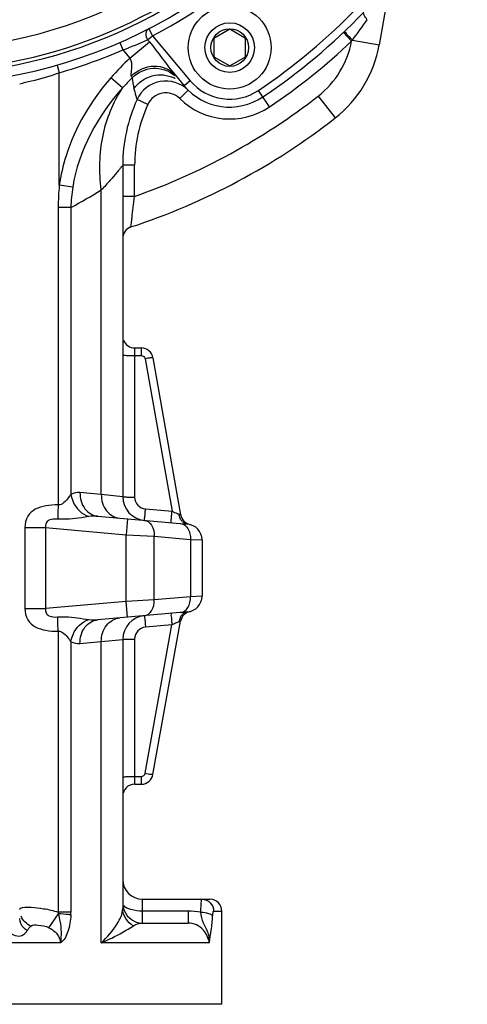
# Model space of a CAD drawing. Header units: millimetres. Extents: x -741 to 6994, y 0 to 4947.
# Tile 74 of 97: x 3786 to 3898, y 2539 to 2788. Entities that reach past the tile are written whole.
import ezdxf

# ---------------------------------------------------------------- set-up
doc = ezdxf.new("R2010")
doc.units = ezdxf.units.MM
doc.header["$LTSCALE"] = 384.676471
doc.layers.get('0').update_dxf_attribs({"linetype": 'CONTINUOUS'})
for name, color, linetype in [('304103000034DXF_CONTINUOUS_LINE', 7, 'CONTINUOUS'), ('304103000200DXF_CONTINUOUS_LINE', 7, 'CONTINUOUS'), ('501024000011DXF_CONTINUOUS_LINE', 7, 'CONTINUOUS'), ('运动范围_DXF_BALLOON', 7, 'CONTINUOUS'), ('运动范围_DXF_CONTINUOUS_LINE', 7, 'CONTINUOUS')]:
    doc.layers.add(name, color=color, linetype=linetype)
doc.styles.get("Standard").update_dxf_attribs({"font": 'txt', "width": 0.7})
doc.dimstyles.new('DIMSTYLE_6', dxfattribs={"dimtxt": 58.823529, "dimasz": 35.294118, "dimexe": 1, "dimexo": 0, "dimgap": 2.5, "dimtad": 0, "dimtih": 1, "dimtoh": 1, "dimdec": 1, "dimdsep": 46, "dimtxsty": 'Standard', "dimblk": '_FILLED', "dimblk1": '_FILLED', "dimblk2": '_FILLED', "dimcen": 0.09, "dimclrt": 5, "dimazin": 2, "dimtp": 0.01, "dimtm": 0.01, "dimtfac": 1, "dimtofl": 0, "dimtmove": 0, "dimatfit": 3, "dimldrblk": '_FILLED', "dimfxl": 0, "dimtolj": 1, "dimarcsym": 0})

# ---------------------------------------------------------------- blocks, each defined once
blk = doc.blocks.new('*D25')
at = {"layer": '运动范围_DXF_BALLOON', "color": 2, "linetype": 'Continuous', "transparency": 16777216}
blk.add_line((3970.91, 2754.22), (3970.91, 4617.53), dxfattribs=at)
blk = doc.blocks.new('_FILLED')
at = {"color": 0, "linetype": 'ByBlock'}
blk.add_solid([(0, 0), (-1, 0.1667), (-1, -0.1667)], dxfattribs=at)
blk = doc.blocks.new('*D31')
at = {"layer": '运动范围_DXF_BALLOON', "color": 2, "linetype": 'Continuous', "transparency": 16777216}
blk.add_line((3777.85, 3150.55), (5504.8, 3150.55), dxfattribs=at)
blk = doc.blocks.new('*D32')
at = {"layer": '运动范围_DXF_BALLOON', "color": 2, "linetype": 'Continuous', "transparency": 16777216}
blk.add_line((3761.09, 4416.11), (5504.8, 4416.11), dxfattribs=at)

msp = doc.modelspace()

# ---------------------------------------------------------------- linework, layer by layer
at = {"layer": '304103000034DXF_CONTINUOUS_LINE', "color": 7, "linetype": 'Continuous'}
for p, q in [((3892.499, 2873.663), (3876.224, 2781.363)), ((3824.734, 2773.751), (3827.026, 2771.019)), ((3811.535, 2750.976), (3811.535, 2667.429)), ((3814.535, 2704.931), (3816.206, 2704.931)), ((3819.159, 2702.452), (3826.147, 2662.818)), ((3805.27, 2662.48), (3827.884, 2660.501)), ((3831.535, 2656.516), (3831.535, 2642.347)), ((3827.884, 2638.362), (3805.269, 2636.383)), ((3819.167, 2597.399), (3826.14, 2636.055)), ((3811.535, 2631.433), (3811.535, 2563.559)), ((3814.535, 2594.931), (3816.214, 2594.931)), ((3816.535, 2565.931), (3833.535, 2565.931)), ((3836.535, 2539.431), (3836.535, 2562.931)), ((3816.535, 2559.931), (3828.021, 2559.931)), ((3836.535, 2539.431), (3481.675, 2539.431))]:
    msp.add_line(p, q, dxfattribs=at)
at = {"layer": '304103000034DXF_CONTINUOUS_LINE', "color": 9, "linetype": 'Continuous'}
for p, q in [((3817.815, 2782.618), (3819.041, 2783.647)), ((3818.123, 2785.424), (3819.041, 2783.647)), ((3819.041, 2783.647), (3828.558, 2772.305)), ((3869.282, 2782.31), (3867.217, 2784.486)), ((3810.777, 2781.927), (3811.578, 2780.095)), ((3813.354, 2777.978), (3818.257, 2782.092)), ((3817.815, 2782.618), (3818.257, 2782.092)), ((3869.282, 2782.31), (3869.469, 2782.555)), ((3869.469, 2782.555), (3876.224, 2781.363)), ((3811.579, 2780.095), (3813.354, 2777.978)), ((3794.986, 2776.253), (3795.535, 2774.329)), ((3795.535, 2745.955), (3795.534, 2774.329)), ((3811.466, 2770.474), (3808.54, 2773.045)), ((3828.558, 2772.305), (3827.026, 2771.019)), ((3825.914, 2767.809), (3828.014, 2769.951)), ((3848.543, 2765.712), (3845.758, 2769.864)), ((3860.833, 2768.443), (3865.14, 2762.925)), ((3817.863, 2766.311), (3815.133, 2767.555)), ((3814.535, 2750.976), (3811.535, 2750.976)), ((3814.535, 2743.136), (3814.535, 2750.976)), ((3798.915, 2745.487), (3795.535, 2745.955)), ((3806.13, 2667.973), (3806.129, 2744.768)), ((3814.535, 2743.136), (3811.535, 2743.136)), ((3798.463, 2740.342), (3795.253, 2740.342)), ((3795.253, 2740.342), (3795.253, 2665.347)), ((3798.463, 2740.341), (3798.462, 2668)), ((3814.535, 2704.931), (3814.535, 2667.325)), ((3816.204, 2704.931), (3816.204, 2703.001)), ((3814.535, 2703.001), (3816.204, 2703.001)), ((3817.189, 2702.175), (3823.964, 2663.751)), ((3806.13, 2667.973), (3800.747, 2668.457)), ((3811.535, 2667.429), (3806.13, 2667.973)), ((3817.274, 2664.336), (3823.964, 2663.751)), ((3812.742, 2661.826), (3812.393, 2657.841)), ((3786.875, 2659.619), (3792.071, 2659.619)), ((3786.875, 2659.619), (3786.875, 2639.244)), ((3792.071, 2659.619), (3812.393, 2657.841)), ((3792.071, 2659.619), (3792.071, 2639.244)), ((3812.393, 2641.022), (3812.393, 2657.841)), ((3812.393, 2657.841), (3819.464, 2657.47)), ((3819.464, 2657.47), (3828.606, 2656.67)), ((3819.464, 2641.393), (3819.464, 2657.47)), ((3828.606, 2656.67), (3828.606, 2642.193)), ((3828.606, 2656.67), (3831.535, 2656.516)), ((3828.606, 2642.193), (3819.464, 2641.393)), ((3831.535, 2642.347), (3828.606, 2642.193)), ((3786.875, 2639.244), (3792.071, 2639.244)), ((3812.393, 2641.022), (3792.071, 2639.244)), ((3819.464, 2641.393), (3812.393, 2641.022)), ((3812.742, 2637.037), (3812.393, 2641.022)), ((3817.198, 2597.684), (3823.95, 2635.111)), ((3823.95, 2635.111), (3817.274, 2634.527)), ((3795.253, 2633.516), (3795.252, 2562.669)), ((3798.463, 2630.863), (3798.463, 2562.668)), ((3800.747, 2630.406), (3806.13, 2630.89)), ((3806.13, 2630.89), (3811.535, 2631.433)), ((3806.13, 2554.931), (3806.13, 2630.89)), ((3814.535, 2631.538), (3814.535, 2594.931)), ((3814.535, 2596.862), (3816.214, 2596.862)), ((3816.214, 2596.862), (3816.214, 2594.931)), ((3816.535, 2559.931), (3816.535, 2565.931)), ((3792.914, 2558.752), (3795.306, 2562.239)), ((3798.463, 2562.668), (3795.251, 2562.669)), ((3828.021, 2562.931), (3816.535, 2562.931)), ((3828.021, 2562.931), (3828.021, 2559.931)), ((3834.471, 2562.931), (3836.535, 2562.931)), ((3795.791, 2554.931), (3629.144, 2554.931)), ((3833.447, 2554.931), (3806.13, 2554.931))]:
    msp.add_line(p, q, dxfattribs=at)
msp.add_lwpolyline([(3795.251, 2562.669), (3795.279, 2562.454), (3795.305, 2562.237)], dxfattribs=at)
at = {"layer": '304103000034DXF_CONTINUOUS_LINE', "color": 7, "linetype": 'Continuous'}
for centre, radius, start, end in [((3760.535, 2896.931), 125.5, 274.06733, 31.89875), ((3760.535, 2896.931), 123, 256.87955, 355.56965), ((3760.535, 2896.931), 155, 303.84936, 316.15064), ((3846.68, 2786.573), 30, 307.97537, 350), ((3822.413, 2764.239), 8, 45.56032, 155.51395), ((3838.517, 2780.661), 15, 220, 303.84936), ((3851.535, 2750.976), 40, 155.51378, 179.99978), ((3760.535, 2896.931), 170, 288.18817, 307.97537), ((3814.535, 2732.575), 3, 108.19, 180.00586), ((3814.535, 2707.931), 3, 202.49999, 270), ((3816.204, 2701.931), 3, 9.99804, 89.97062), ((3817.535, 2667.429), 6, 180.00012, 265.00141), ((3829.102, 2663.339), 3, 190, 257.06656), ((3827.535, 2656.516), 4, 0, 85), ((3827.535, 2642.347), 4, 275, 360), ((3817.535, 2631.433), 6, 95, 179.9998), ((3829.092, 2635.522), 3, 102.85519, 169.77384), ((3816.214, 2597.931), 3, 270, 349.77394), ((3814.535, 2591.931), 3, 90, 180), ((3816.535, 2570.931), 5, 180, 270), ((3833.535, 2562.931), 3, 0, 89.99995), ((3816.535, 2564.931), 5, 189.14766, 270)]:
    msp.add_arc(centre, radius, start, end, dxfattribs=at)
at = {"layer": '304103000034DXF_CONTINUOUS_LINE', "color": 9, "linetype": 'Continuous'}
for centre, radius, start, end in [((3760.535, 2896.931), 127.5, 297.314, 322.686), ((3760.535, 2896.931), 153, 303.84936, 316.15064), ((3733.325, 2886.179), 171.095, 322.72388, 324.85722), ((3782.386, 2861.194), 86.193, 289.79672, 294.26976), ((3760.535, 2896.931), 158, 303.84936, 313.49329), ((3846.68, 2786.573), 23, 307.97537, 349.3177), ((3760.535, 2896.931), 127.5, 285.93227, 293.59958), ((3857.407, 2730.176), 65.006, 132.66288, 138.74095), ((3861.033, 2725.743), 66.766, 134.89284, 137.9356), ((3821.101, 2766.072), 7.714, 61.44217, 63.85387), ((3838.517, 2780.661), 13, 220, 303.84936), ((3760.535, 2896.931), 163, 289.34692, 307.97537), ((3822.413, 2764.239), 5, 45.56043, 155.51407), ((3851.535, 2750.976), 37, 155.51407, 180), ((3838.517, 2780.661), 18, 225.56043, 303.84936), ((3852.44, 2740.277), 57.188, 174.30252, 179.93551), ((3733.196, 2862.219), 138.254, 298.16961, 301.83915), ((3817.536, 2667.325), 3.001, 180.01084, 264.98916), ((3849.516, 2721.639), 63.277, 246.184, 246.55682), ((3829.237, 2663.361), 3.513, 185.80976, 190.70322), ((3828.213, 2662.756), 2.303, 226.93768, 234.34006), ((3828.212, 2636.102), 2.308, 125.52781, 133.00342), ((3817.536, 2631.538), 3.001, 95.01085, 179.98915), ((3849.901, 2576.877), 63.755, 113.6022, 114.01934), ((3842.9, 2593.051), 46.131, 112.37297, 113.67751), ((3829.222, 2635.501), 3.503, 169.09764, 173.99701), ((3783.72, 2562.666), 14.743, 357.29552, 0.00678)]:
    msp.add_arc(centre, radius, start, end, dxfattribs=at)
for points, knots in [([(3873.232, 2787.694), (3872.919, 2788.058), (3872.54, 2788.526), (3872.157, 2789.388), (3872.315, 2789.553)], [0, 0, 0, 0, 0.6775363, 1, 1, 1, 1]), ([(3818.123, 2785.424), (3817.705, 2785.208), (3817.12, 2784.137), (3817.499, 2783.077), (3817.815, 2782.619)], [0, 0, 0, 0, 0.4577385, 1, 1, 1, 1]), ([(3869.469, 2782.555), (3869.209, 2782.828), (3868.76, 2783.331), (3868.03, 2784.003), (3867.83, 2784.43), (3867.405, 2784.664), (3867.459, 2784.716)], [0, 0, 0, 0, 0.3838181, 0.7079491, 0.924061, 1, 1, 1, 1]), ([(3813.354, 2777.978), (3813.82, 2777.305), (3813.76, 2775.942), (3813.645, 2774.507), (3813.53, 2773.751), (3813.681, 2773.482)], [0, 0, 0, 0, 0.5418683, 0.7956612, 1, 1, 1, 1]), ([(3813.681, 2773.482), (3815.199, 2774.947), (3819.193, 2776.898), (3823.512, 2775.206), (3824.733, 2773.75)], [0, 0, 0, 0, 0.5262179, 1, 1, 1, 1]), ([(3785.535, 2771.523), (3786.525, 2771.818), (3789.935, 2772.462), (3793.235, 2773.541), (3795.534, 2774.329)], [0, 0, 0, 0, 0.2983335, 1, 1, 1, 1]), ([(3813.681, 2773.482), (3813.728, 2773.391), (3813.805, 2773.245), (3813.881, 2773.099), (3813.91, 2773.042)], [0, 0, 0, 0, 0.6160553, 1, 1, 1, 1]), ([(3813.91, 2773.042), (3815.27, 2774.415), (3819.123, 2776.215), (3823.175, 2774.871), (3824.649, 2773.652)], [0, 0, 0, 0, 0.5025641, 1, 1, 1, 1]), ([(3814.366, 2770.281), (3815.427, 2771.825), (3818.746, 2774.224), (3822.833, 2773.815), (3824.5, 2772.997)], [0, 0, 0, 0, 0.5021178, 1, 1, 1, 1]), ([(3808.54, 2773.045), (3803.548, 2767.363), (3798.159, 2758.349), (3795.882, 2748.469), (3795.535, 2745.955)], [0, 0, 0, 0, 0.7487609, 1, 1, 1, 1]), ([(3806.13, 2744.768), (3805.526, 2749.314), (3805.71, 2758.388), (3809.086, 2766.885), (3811.466, 2770.474)], [0, 0, 0, 0, 0.5157253, 1, 1, 1, 1]), ([(3814.366, 2770.281), (3814.444, 2769.919), (3814.575, 2769.278), (3814.916, 2768.394), (3814.902, 2767.933), (3815.198, 2767.581), (3815.133, 2767.555)], [0, 0, 0, 0, 0.3920212, 0.7126762, 0.9252191, 1, 1, 1, 1]), ([(3811.535, 2750.976), (3811.517, 2750.775), (3811.069, 2750.496), (3810.663, 2749.863), (3809.695, 2748.769), (3808.226, 2747.014), (3806.885, 2745.564), (3806.129, 2744.768)], [0, 0, 0, 0, 0.0734056, 0.1623594, 0.2821236, 0.5999718, 1, 1, 1, 1]), ([(3813.599, 2735.425), (3813.56, 2735.387), (3813.693, 2735.825), (3813.646, 2736.083), (3813.787, 2736.94), (3813.925, 2738.295), (3814.198, 2740.436), (3814.414, 2742.194), (3814.535, 2743.135)], [0, 0, 0, 0, 0.0212536, 0.083357, 0.1819276, 0.3109363, 0.6333661, 1, 1, 1, 1]), ([(3811.535, 2703.106), (3811.535, 2703.029), (3812.002, 2703.12), (3812.464, 2702.987), (3813.468, 2703.021), (3814.152, 2703.001), (3814.535, 2703.001)], [0, 0, 0, 0, 0.0771632, 0.2938942, 0.6179018, 1, 1, 1, 1]), ([(3819.159, 2702.452), (3819.15, 2702.503), (3818.856, 2702.389), (3818.331, 2702.432), (3817.651, 2702.256), (3817.189, 2702.175)], [0, 0, 0, 0, 0.0771899, 0.2934179, 1, 1, 1, 1]), ([(3798.462, 2667.999), (3798.261, 2667.755), (3797.429, 2666.706), (3796.325, 2665.216), (3795.253, 2665.347)], [0, 0, 0, 0, 0.2267847, 1, 1, 1, 1]), ([(3798.463, 2668), (3798.558, 2667.364), (3799.235, 2665.002), (3801.226, 2662.948), (3802.959, 2662.417)], [0, 0, 0, 0, 0.2617272, 1, 1, 1, 1]), ([(3800.747, 2668.457), (3800.71, 2667.035), (3801.423, 2664.203), (3804.012, 2662.59), (3805.27, 2662.48)], [0, 0, 0, 0, 0.5296723, 1, 1, 1, 1]), ([(3806.13, 2667.973), (3806.098, 2666.548), (3806.871, 2663.686), (3809.51, 2662.109), (3810.796, 2661.996)], [0, 0, 0, 0, 0.5248571, 1, 1, 1, 1]), ([(3811.535, 2667.429), (3811.535, 2667.352), (3812.002, 2667.443), (3812.464, 2667.31), (3813.468, 2667.344), (3814.152, 2667.325), (3814.535, 2667.325)], [0, 0, 0, 0, 0.0771632, 0.2938944, 0.6179019, 1, 1, 1, 1]), ([(3795.253, 2665.347), (3794.209, 2665.367), (3792.22, 2665.243), (3789.434, 2664.483), (3787.245, 2662.533), (3786.875, 2660.602), (3786.875, 2659.619)], [0, 0, 0, 0, 0.2729051, 0.5191466, 0.7428997, 1, 1, 1, 1]), ([(3795.253, 2665.347), (3795.207, 2664.423), (3795.155, 2663.228), (3795.116, 2662.032), (3795.108, 2661.762)], [0, 0, 0, 0, 0.7734518, 1, 1, 1, 1]), ([(3817.012, 2661.452), (3817.085, 2661.446), (3816.96, 2661.911), (3817.152, 2662.334), (3817.161, 2663.309), (3817.241, 2663.966), (3817.274, 2664.336)], [0, 0, 0, 0, 0.0756263, 0.2907356, 0.6152174, 1, 1, 1, 1]), ([(3795.108, 2661.762), (3794.378, 2661.814), (3793.201, 2661.845), (3792.036, 2660.773), (3792.023, 2659.987), (3792.071, 2659.619)], [0, 0, 0, 0, 0.5028397, 0.7451542, 1, 1, 1, 1]), ([(3802.959, 2662.417), (3802.346, 2662.327), (3799.757, 2661.896), (3797.111, 2661.618), (3795.108, 2661.762)], [0, 0, 0, 0, 0.2358361, 1, 1, 1, 1]), ([(3816.984, 2661.455), (3817.721, 2661.39), (3819.238, 2660.163), (3819.505, 2658.406), (3819.464, 2657.47)], [0, 0, 0, 0, 0.441055, 1, 1, 1, 1]), ([(3823.703, 2660.867), (3823.776, 2660.861), (3823.651, 2661.326), (3823.842, 2661.749), (3823.852, 2662.723), (3823.932, 2663.381), (3823.964, 2663.751)], [0, 0, 0, 0, 0.0756263, 0.2907356, 0.6152174, 1, 1, 1, 1]), ([(3824.342, 2663.586), (3824.709, 2663.426), (3825.174, 2663.229), (3825.644, 2663.043), (3825.742, 2663.006)], [0, 0, 0, 0, 0.7925308, 1, 1, 1, 1]), ([(3825.742, 2663.006), (3825.84, 2662.969), (3825.914, 2662.908), (3826.112, 2662.838), (3825.98, 2662.92), (3825.94, 2662.95)], [0, 0, 0, 0, 0.6248206, 0.6986844, 1, 1, 1, 1]), ([(3826.126, 2660.655), (3826.863, 2660.59), (3828.38, 2659.363), (3828.647, 2657.606), (3828.606, 2656.67)], [0, 0, 0, 0, 0.4410549, 1, 1, 1, 1]), ([(3826.126, 2638.208), (3826.863, 2638.272), (3828.38, 2639.5), (3828.647, 2641.257), (3828.606, 2642.193)], [0, 0, 0, 0, 0.441055, 1, 1, 1, 1]), ([(3786.875, 2639.244), (3786.875, 2638.261), (3787.245, 2636.33), (3789.434, 2634.38), (3792.221, 2633.62), (3794.209, 2633.495), (3795.253, 2633.516)], [0, 0, 0, 0, 0.2571378, 0.480893, 0.7271313, 1, 1, 1, 1]), ([(3792.071, 2639.244), (3792.023, 2638.878), (3792.037, 2638.097), (3793.195, 2637.019), (3794.376, 2637.048), (3795.108, 2637.101)], [0, 0, 0, 0, 0.2533081, 0.495326, 1, 1, 1, 1]), ([(3816.984, 2637.408), (3817.721, 2637.473), (3819.238, 2638.7), (3819.505, 2640.457), (3819.464, 2641.393)], [0, 0, 0, 0, 0.4410551, 1, 1, 1, 1]), ([(3795.108, 2637.101), (3795.787, 2637.15), (3798.424, 2637.196), (3801.029, 2636.729), (3802.959, 2636.446)], [0, 0, 0, 0, 0.2584808, 1, 1, 1, 1]), ([(3795.253, 2633.516), (3795.207, 2634.44), (3795.155, 2635.635), (3795.116, 2636.83), (3795.108, 2637.101)], [0, 0, 0, 0, 0.7734528, 1, 1, 1, 1]), ([(3806.13, 2630.89), (3806.098, 2632.315), (3806.871, 2635.177), (3809.51, 2636.754), (3810.796, 2636.867)], [0, 0, 0, 0, 0.5248572, 1, 1, 1, 1]), ([(3817.012, 2637.411), (3817.085, 2637.417), (3816.96, 2636.951), (3817.152, 2636.529), (3817.161, 2635.554), (3817.241, 2634.897), (3817.274, 2634.527)], [0, 0, 0, 0, 0.0756265, 0.2907359, 0.6152176, 1, 1, 1, 1]), ([(3823.689, 2637.995), (3823.761, 2638.001), (3823.637, 2637.536), (3823.828, 2637.113), (3823.838, 2636.138), (3823.918, 2635.481), (3823.95, 2635.111)], [0, 0, 0, 0, 0.0756263, 0.2907356, 0.6152174, 1, 1, 1, 1]), ([(3798.463, 2630.863), (3798.558, 2631.499), (3799.235, 2633.861), (3801.226, 2635.915), (3802.959, 2636.446)], [0, 0, 0, 0, 0.2617302, 1, 1, 1, 1]), ([(3800.747, 2630.406), (3800.711, 2631.827), (3801.423, 2634.659), (3804.012, 2636.273), (3805.27, 2636.383)], [0, 0, 0, 0, 0.5296726, 1, 1, 1, 1]), ([(3825.738, 2635.868), (3825.676, 2635.844), (3825.544, 2635.791), (3825.412, 2635.738), (3825.341, 2635.709)], [0, 0, 0, 0, 0.4671352, 1, 1, 1, 1]), ([(3826.14, 2636.055), (3826.144, 2636.079), (3825.902, 2635.86), (3825.814, 2635.92), (3825.679, 2635.885)], [0, 0, 0, 0, 0.1487068, 1, 1, 1, 1]), ([(3795.253, 2633.516), (3795.637, 2633.563), (3797.069, 2632.926), (3797.801, 2631.666), (3798.463, 2630.863)], [0, 0, 0, 0, 0.2713894, 1, 1, 1, 1]), ([(3811.535, 2631.433), (3811.535, 2631.511), (3812.002, 2631.42), (3812.464, 2631.552), (3813.468, 2631.518), (3814.152, 2631.538), (3814.535, 2631.538)], [0, 0, 0, 0, 0.0771632, 0.2938942, 0.6179018, 1, 1, 1, 1]), ([(3811.535, 2596.757), (3811.535, 2596.834), (3812.002, 2596.743), (3812.464, 2596.876), (3813.468, 2596.842), (3814.152, 2596.862), (3814.535, 2596.862)], [0, 0, 0, 0, 0.0771632, 0.2938942, 0.6179018, 1, 1, 1, 1]), ([(3817.198, 2597.684), (3817.66, 2597.601), (3818.339, 2597.423), (3818.865, 2597.463), (3819.158, 2597.348), (3819.167, 2597.399)], [0, 0, 0, 0, 0.7065915, 0.922814, 1, 1, 1, 1]), ([(3831.234, 2562.669), (3831.244, 2563.111), (3831.278, 2563.877), (3831.303, 2564.966), (3831.423, 2565.471), (3831.418, 2565.932), (3831.499, 2565.931)], [0, 0, 0, 0, 0.4035119, 0.7216718, 0.92588, 1, 1, 1, 1]), ([(3785.535, 2563.341), (3785.535, 2563.636), (3786.854, 2564.036), (3788.66, 2563.856), (3791.812, 2563.598), (3794.053, 2563.058), (3795.252, 2562.669)], [0, 0, 0, 0, 0.0884737, 0.3011507, 0.6212253, 1, 1, 1, 1]), ([(3795.306, 2562.239), (3795.466, 2561.624), (3795.944, 2559.227), (3796.122, 2556.715), (3795.791, 2554.931)], [0, 0, 0, 0, 0.2593884, 1, 1, 1, 1]), ([(3798.446, 2561.971), (3798.245, 2562.001), (3797.202, 2562.128), (3796.153, 2562.196), (3795.307, 2562.238)], [0, 0, 0, 0, 0.193533, 1, 1, 1, 1]), ([(3806.13, 2554.931), (3807.631, 2556.355), (3809.866, 2558.921), (3811.535, 2562.186), (3811.535, 2563.559)], [0, 0, 0, 0, 0.6010335, 1, 1, 1, 1]), ([(3816.535, 2562.931), (3815.546, 2562.931), (3813.898, 2563.116), (3812.21, 2563.779), (3811.777, 2564.317)], [0, 0, 0, 0, 0.5886672, 1, 1, 1, 1]), ([(3831.234, 2562.669), (3831.901, 2562.637), (3832.898, 2562.48), (3834.059, 2562.004), (3834.204, 2561.626)], [0, 0, 0, 0, 0.6224416, 1, 1, 1, 1]), ([(3833.443, 2554.934), (3833.411, 2555.665), (3833.337, 2557.473), (3831.717, 2559.761), (3831.358, 2561.734), (3831.234, 2562.669)], [0, 0, 0, 0, 0.2708115, 0.6509835, 1, 1, 1, 1]), ([(3834.204, 2561.626), (3834.221, 2561.945), (3834.292, 2562.269), (3834.342, 2562.932), (3834.471, 2562.931)], [0, 0, 0, 0, 0.7110756, 1, 1, 1, 1]), ([(3787.446, 2558.02), (3787.158, 2558.198), (3786.167, 2558.941), (3785.535, 2560.207), (3785.535, 2561.109)], [0, 0, 0, 0, 0.2731655, 1, 1, 1, 1]), ([(3798.446, 2561.971), (3798.379, 2560.55), (3797.957, 2558.104), (3796.795, 2555.466), (3795.791, 2554.931)], [0, 0, 0, 0, 0.5557837, 1, 1, 1, 1]), ([(3814.233, 2559.245), (3814.422, 2559.37), (3815.131, 2559.762), (3815.954, 2559.931), (3816.535, 2559.931)], [0, 0, 0, 0, 0.2808989, 1, 1, 1, 1]), ([(3833.443, 2554.931), (3833.159, 2556.096), (3832.142, 2558.631), (3829.432, 2559.933), (3828.021, 2559.931)], [0, 0, 0, 0, 0.4594267, 1, 1, 1, 1]), ([(3833.442, 2554.931), (3833.456, 2556.011), (3833.934, 2558.224), (3834.14, 2560.461), (3834.204, 2561.626)], [0, 0, 0, 0, 0.4805786, 1, 1, 1, 1]), ([(3780.916, 2558.546), (3781.628, 2558.181), (3782.917, 2557.51), (3784.717, 2556.461), (3786.509, 2556.823), (3787.203, 2557.612), (3787.446, 2558.02)], [0, 0, 0, 0, 0.3227481, 0.5957919, 0.8083173, 1, 1, 1, 1]), ([(3788.387, 2559.136), (3788.839, 2559.512), (3790.579, 2559.399), (3792.066, 2559.19), (3792.914, 2558.752)], [0, 0, 0, 0, 0.3811583, 1, 1, 1, 1]), ([(3792.914, 2558.752), (3794.002, 2558.191), (3795.436, 2557.019), (3795.791, 2555.357), (3795.791, 2554.931)], [0, 0, 0, 0, 0.7420691, 1, 1, 1, 1]), ([(3806.13, 2554.931), (3807.021, 2555.315), (3809.806, 2556.588), (3812.485, 2558.095), (3814.233, 2559.245)], [0, 0, 0, 0, 0.3168114, 1, 1, 1, 1])]:
    msp.add_open_spline(points, degree=3, knots=knots, dxfattribs=at)
for points in [[(3818.257, 2782.092), (3820.52, 2779.395), (3822.471, 2776.447), (3824.734, 2773.751)], [(3813.91, 2773.042), (3814.002, 2772.114), (3814.171, 2771.193), (3814.366, 2770.281)], [(3811.466, 2770.474), (3805.236, 2763.541), (3800.362, 2754.695), (3798.915, 2745.487)], [(3798.915, 2745.487), (3798.647, 2743.786), (3798.49, 2742.063), (3798.463, 2740.341)], [(3816.204, 2703.001), (3816.633, 2703.001), (3817.115, 2702.597), (3817.189, 2702.175)], [(3800.747, 2668.457), (3799.973, 2668.527), (3799.158, 2668.346), (3798.462, 2668)], [(3805.27, 2662.48), (3804.502, 2662.547), (3803.721, 2662.53), (3802.959, 2662.417)], [(3826.107, 2661.777), (3825.953, 2662.068), (3825.846, 2662.386), (3825.785, 2662.709)], [(3826.641, 2661.073), (3826.425, 2661.274), (3826.245, 2661.517), (3826.107, 2661.777)], [(3827.884, 2660.501), (3827.524, 2660.533), (3827.164, 2660.674), (3826.871, 2660.884)], [(3826.106, 2637.091), (3825.952, 2636.802), (3825.844, 2636.485), (3825.782, 2636.164)], [(3826.638, 2637.79), (3826.424, 2637.59), (3826.244, 2637.349), (3826.106, 2637.091)], [(3827.884, 2638.362), (3827.524, 2638.33), (3827.165, 2638.189), (3826.871, 2637.98)], [(3802.959, 2636.446), (3803.721, 2636.333), (3804.501, 2636.316), (3805.269, 2636.383)], [(3798.463, 2630.863), (3799.158, 2630.517), (3799.974, 2630.336), (3800.747, 2630.406)], [(3816.214, 2596.862), (3816.642, 2596.862), (3817.123, 2597.263), (3817.198, 2597.684)], [(3831.499, 2565.931), (3832.258, 2565.931), (3833.066, 2565.592), (3833.601, 2565.053)], [(3833.601, 2565.053), (3834.139, 2564.51), (3834.471, 2563.696), (3834.471, 2562.931)], [(3814.233, 2559.246), (3812.718, 2560.009), (3811.534, 2561.863), (3811.534, 2563.559)], [(3831.234, 2562.669), (3830.175, 2562.849), (3829.096, 2562.931), (3828.021, 2562.931)], [(3788.387, 2559.136), (3787.309, 2559.614), (3786.342, 2560.548), (3785.884, 2561.633)], [(3787.446, 2558.02), (3787.695, 2558.438), (3788.012, 2558.825), (3788.387, 2559.136)]]:
    msp.add_open_spline(points, degree=3, dxfattribs=at)
at = {"layer": '304103000200DXF_CONTINUOUS_LINE', "color": 9, "linetype": 'Continuous'}
msp.add_arc((3760.535, 2896.931), 116.643, 257.33422, 7.88575, dxfattribs=at)
at = {"layer": '304103000200DXF_CONTINUOUS_LINE', "color": 7, "linetype": 'Continuous'}
msp.add_arc((3760.535, 2896.931), 122, 256.94759, 345.28767, dxfattribs=at)
at = {"layer": '501024000011DXF_CONTINUOUS_LINE', "color": 7, "linetype": 'Continuous'}
for p, q in [((3838.517, 2785.28), (3834.517, 2782.97)), ((3842.517, 2782.97), (3838.517, 2785.28)), ((3834.517, 2782.97), (3834.517, 2778.351)), ((3842.517, 2778.351), (3842.517, 2782.97)), ((3834.517, 2778.351), (3838.517, 2776.042)), ((3838.517, 2776.042), (3842.517, 2778.351))]:
    msp.add_line(p, q, dxfattribs=at)
for radius in [10.46, 6.25, 4.75]:
    msp.add_circle((3838.517, 2780.661), radius, dxfattribs=at)
at = {"layer": '501024000011DXF_CONTINUOUS_LINE', "color": 9, "linetype": 'Continuous'}
msp.add_circle((3838.517, 2780.661), 10.456, dxfattribs=at)
at = {"layer": '运动范围_DXF_CONTINUOUS_LINE', "color": 2, "linetype": 'Continuous'}
for centre, radius, start, end in [((3761.088, 2896.931), 1519.177, 329.783411, 184.530522), ((3760.535, 2896.931), 254.213, 325.84743, 86.09505), ((3536.535, 2506.587), 500, 296.61544, 29.68685)]:
    msp.add_arc(centre, radius, start, end, dxfattribs=at)

# ---------------------------------------------------------------- dimensions: what is measured, and where the dimension line sits
at = {"layer": '运动范围_DXF_BALLOON', "color": 2, "linetype": 'Continuous'}
for feature_location, offset, dtype, origin, picture, middle in [((3970.908, 2754.217), (0, 1863.317), 1, (3611.535, 2754.217), '*D25', (3956.202, 4646.945)), ((3761.088, 4416.108), (1743.716, 0), 0, (3761.088, 2359.931), '*D32', (5534.216, 4430.814)), ((3777.847, 3150.554), (1726.957, 0), 0, (3777.847, 2359.931), '*D31', (5534.216, 3165.26))]:
    dim = msp.add_ordinate_dim(feature_location=feature_location, offset=offset, dtype=dtype, origin=origin, dimstyle='DIMSTYLE_6', dxfattribs=at)
    dim.commit()
    dim.dimension.update_dxf_attribs({"geometry": picture, "text_midpoint": middle})

doc.saveas('drawing.dxf')
